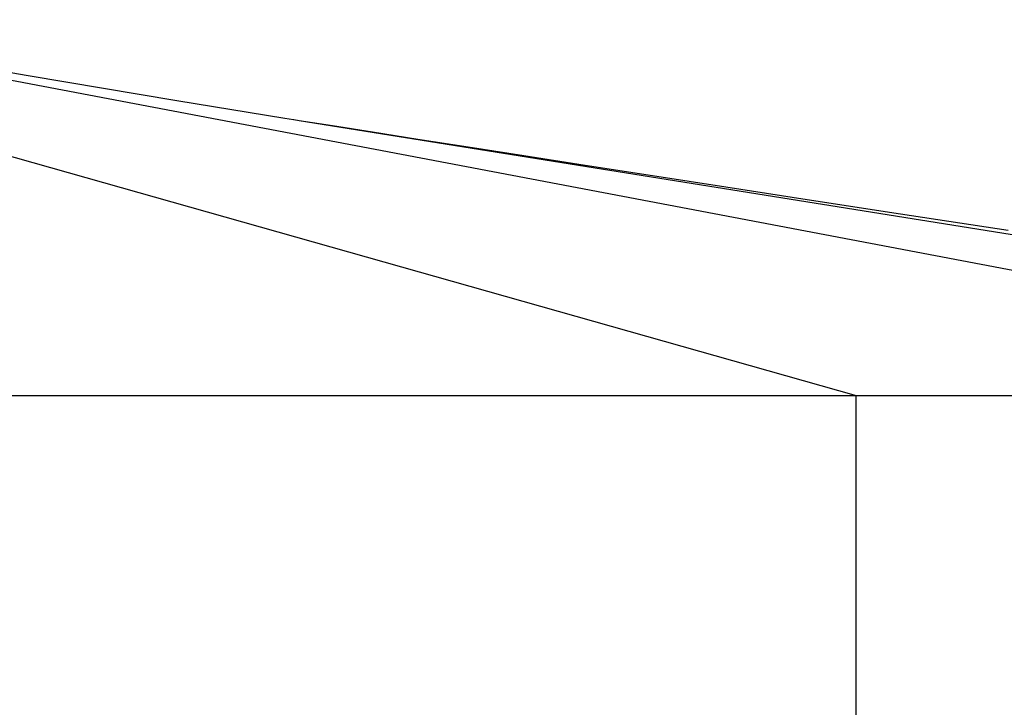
# Model space of a CAD drawing. Header units: millimetres. Extents: x -491 to 2059, y -393 to 795.
# Tile 37 of 256: x -301.42 to -296.17, y -55.01 to -51.35. Entities that reach past the tile are written whole.
import ezdxf

# ---------------------------------------------------------------- set-up
doc = ezdxf.new("R2010")
doc.units = ezdxf.units.MM
doc.header["$LTSCALE"] = 462.55
doc.layers.get('0').update_dxf_attribs({"linetype": 'CONTINUOUS'})
doc.layers.add('_0219_COVER_TOP_PBL321', color=7, linetype='CONTINUOUS')
doc.layers.add('왼쪽_14_VBL319', color=7, linetype='CONTINUOUS')

# ---------------------------------------------------------------- blocks, each defined once
blk = doc.blocks.new('_0219_COVER_TOP_PBL321', base_point=(1789.054, 3376.812))
at = {"layer": '_0219_COVER_TOP_PBL321', "color": 2}
for p, q in [((1867.953, 3411.812), (1938.689, 3391.812)), ((1981.99, 3391.812), (1876.692, 3411.812)), ((1908.742, 3406.483), (1908.724, 3406.486)), ((2000.453, 3391.812), (1909.032, 3406.437)), ((1938.689, 3341.812), (1938.689, 3391.812))]:
    blk.add_line(p, q, dxfattribs=at)
at = {"layer": '_0219_COVER_TOP_PBL321', "color": 7}
for p, q in [((1908.724, 3406.486), (1908.272, 3406.558)), ((1912.937, 3405.819), (1910.799, 3406.156)), ((1915.349, 3405.441), (1912.937, 3405.819)), ((1918.025, 3405.022), (1915.349, 3405.441)), ((1920.984, 3404.561), (1918.025, 3405.022)), ((1924.251, 3404.054), (1920.984, 3404.561)), ((1927.84, 3403.499), (1924.251, 3404.054)), ((1931.755, 3402.895), (1927.84, 3403.499)), ((1936.073, 3402.231), (1931.755, 3402.895)), ((1941.045, 3401.468), (1936.073, 3402.231)), ((1946.778, 3400.59), (1941.045, 3401.468)), ((1573.636, 3391.812), (2000.453, 3391.812))]:
    blk.add_line(p, q, dxfattribs=at)
for points in [[(1908.272, 3406.558), (1902.507, 3407.496), (1894.602, 3408.824), (1885.96, 3410.319), (1877.543, 3411.812)], [(1910.799, 3406.156), (1909.032, 3406.437), (1908.742, 3406.483)]]:
    blk.add_lwpolyline(points, dxfattribs=at)
blk = doc.blocks.new('왼쪽_14_VBL319', base_point=(1776.573, 3006.638))
at = {"layer": '_0219_COVER_TOP_PBL321'}
blk.add_blockref('_0219_COVER_TOP_PBL321', (1789.054, 3376.812), dxfattribs=at)
blk = doc.blocks.new('W1')
at = {"layer": '왼쪽_14_VBL319'}
blk.add_blockref('왼쪽_14_VBL319', (1776.5735, 3006.6379), dxfattribs=at)

msp = doc.modelspace()

# ---------------------------------------------------------------- block references
at = {"xscale": 0.1, "yscale": 0.1, "zscale": 0.1}
msp.add_blockref('W1', (-490.8323, -392.5342), dxfattribs=at)

doc.saveas('drawing.dxf')
